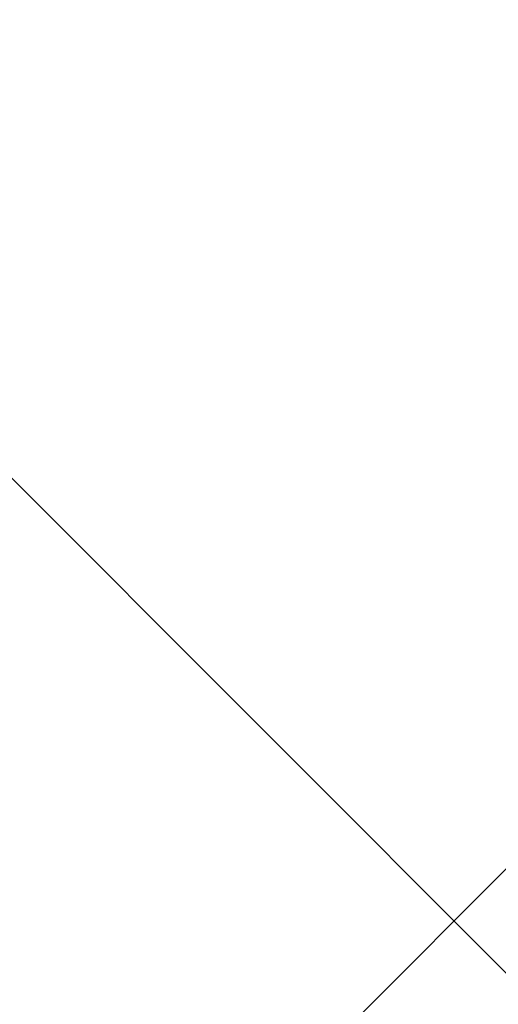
# Model space of a CAD drawing. Header units: millimetres. Extents: x -1753 to 37187, y -1972 to 14840.
# Tile 53 of 128: x 2751 to 2836, y 4228 to 4404. Entities that reach past the tile are written whole.
import ezdxf
from ezdxf.enums import TextEntityAlignment as Align

# ---------------------------------------------------------------- set-up
doc = ezdxf.new("R2010")
doc.units = ezdxf.units.MM
doc.header["$LTSCALE"] = 2
doc.header["$MEASUREMENT"] = 0
doc.linetypes.add('DASHED', pattern=[0.75, 0.5, -0.25])
doc.linetypes.add('HIDDEN', pattern=[0.375, 0.25, -0.125])
doc.layers.add('FIRE-SPKLR-EQP', color=1, linetype='Continuous', true_color=0xff0000)
doc.layers.add('FIRE-SPKLR-EQP-MPA-12SM-C', color=3, linetype='HIDDEN', true_color=0x00ff00)
doc.layers.add('GREY SCALE', color=9, linetype='Continuous', lineweight=0, true_color=0x808080)
doc.styles.get("Standard").update_dxf_attribs({"font": 'times.ttf'})

# ---------------------------------------------------------------- blocks, each defined once
blk = doc.blocks.new('SPKLR-EQP-PENDENT-68C')
at = {"layer": 'FIRE-SPKLR-EQP-MPA-12SM-C', "linetype": 'DASHED'}
blk.add_circle((0, 0), 2450, dxfattribs=at)
blk = doc.blocks.new('RCP LAYOUT')
at = {"layer": 'GREY SCALE', "lineweight": -3}
for p, q in [((1855.79, 3270), (11865.79, 13280)), ((3801.07, 3270), (200, 6871.07))]:
    blk.add_line(p, q, dxfattribs=at)
for tag, p in [('EXIT', (2198, 13730)), ('EXIT', (15225, 13730)), ('E', (15529.99, 8869.99)), ('E', (15529.99, 7669.99)), ('E', (15529.99, 5869.99)), ('E', (15529.99, 4669.96)), ('EXIT', (13114.86, 3718.64)), ('E', (11657, 3149.92)), ('E', (13457, 3149.92)), ('E', (15257.01, 3149.72)), ('E', (16457.43, 3149.81)), ('EXIT', (15988.31, 2270)), ('E', (1505, 1600)), ('E', (2705, 1600)), ('E', (3905, 1600)), ('E', (5105, 1600)), ('E', (6305, 1600)), ('E', (7505, 1600)), ('E', (8705, 1600)), ('E', (11657, 1349.95)), ('E', (13557, 1350)), ('E', (14757, 1350)), ('EXIT', (6723.48, 950))]:
    blk.add_attdef(tag, text='', height=100, dxfattribs=at).set_placement(p, align=Align.MIDDLE_CENTER)
blk.add_attdef('E', text='', height=100, rotation=44.9147, dxfattribs=at).set_placement((13564.52, 5892.8), align=Align.MIDDLE_CENTER)

msp = doc.modelspace()

# ---------------------------------------------------------------- block references
at = {"layer": 'FIRE-SPKLR-EQP'}
for p in [(1700, 6330), (4700, 3966.21), (1700, 3630)]:
    msp.add_blockref('SPKLR-EQP-PENDENT-68C', p, dxfattribs=at)
at = {"layer": 'GREY SCALE', "lineweight": -3}
msp.add_blockref('RCP LAYOUT', (0, 0), dxfattribs=at)

doc.saveas('drawing.dxf')
